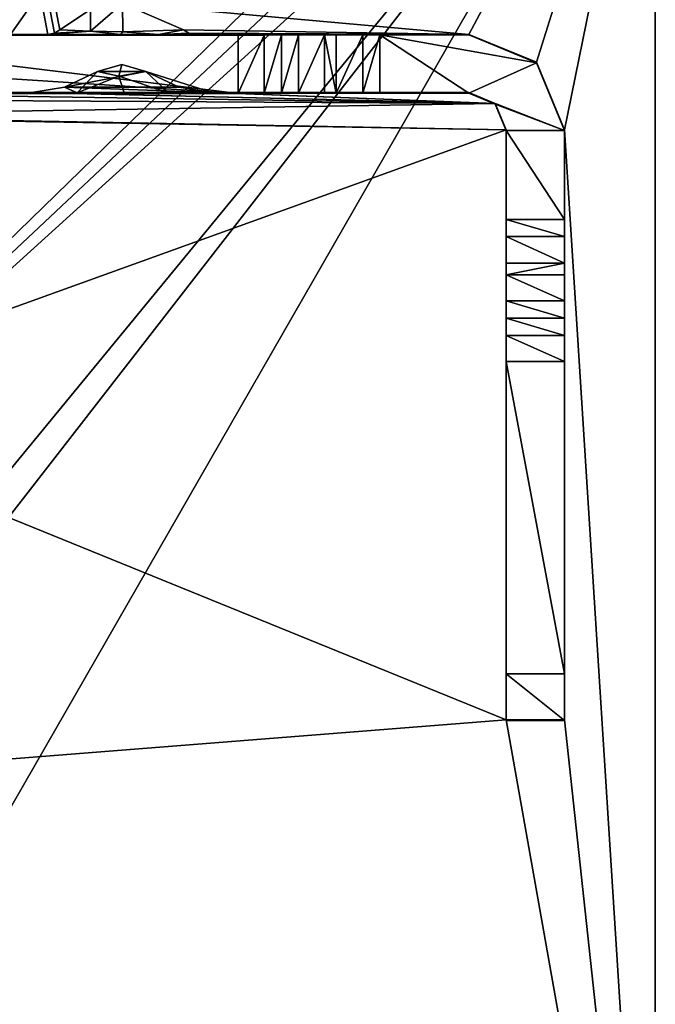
# Model space of a CAD drawing. Header units: millimetres. Extents: x -269 to 269, y -42 to 464.
# Tile 234 of 256: x 237 to 251, y -1 to 20. Entities that reach past the tile are written whole.
import ezdxf

# ---------------------------------------------------------------- set-up
doc = ezdxf.new("R2010")
doc.units = ezdxf.units.MM
doc.header["$LTSCALE"] = 65.185185
for name, color, linetype in [('761', 7, 'CONTINUOUS'), ('789', 7, 'CONTINUOUS'), ('821', 7, 'CONTINUOUS'), ('827', 7, 'CONTINUOUS'), ('831', 7, 'CONTINUOUS'), ('832', 7, 'CONTINUOUS'), ('833', 7, 'CONTINUOUS'), ('834', 7, 'CONTINUOUS'), ('835', 7, 'CONTINUOUS'), ('836', 7, 'CONTINUOUS'), ('837', 7, 'CONTINUOUS'), ('838', 7, 'CONTINUOUS'), ('839', 7, 'CONTINUOUS'), ('840', 7, 'CONTINUOUS'), ('841', 7, 'CONTINUOUS'), ('842', 7, 'CONTINUOUS'), ('843', 7, 'CONTINUOUS'), ('844', 7, 'CONTINUOUS'), ('845', 7, 'CONTINUOUS'), ('846', 7, 'CONTINUOUS'), ('847', 7, 'CONTINUOUS'), ('848', 7, 'CONTINUOUS'), ('849', 7, 'CONTINUOUS'), ('850', 7, 'CONTINUOUS'), ('851', 7, 'CONTINUOUS'), ('852', 7, 'CONTINUOUS'), ('872', 7, 'CONTINUOUS'), ('873', 7, 'CONTINUOUS')]:
    doc.layers.add(name, color=color, linetype=linetype)

msp = doc.modelspace()

# ---------------------------------------------------------------- linework, layer by layer
at = {"layer": '761', "color": 7, "linetype": 'CONTINUOUS', "true_color": 0x404040}
for points in [[(227.1, 5.819), (241.9, 28.8), (234.499, 56.5), (227.1, 5.819)], [(242.134, 28.234), (241.9, 28.8), (227.1, 5.819), (242.134, 28.234)], [(242.7, 28), (242.134, 28.234), (227.1, 5.819), (242.7, 28)], [(249.9, 28), (242.7, 28), (227.1, 5.819), (249.9, 28)], [(250.466, 27.766), (249.9, 28), (227.1, 5.819), (250.466, 27.766)], [(250.7, 27.2), (250.466, 27.766), (227.1, 5.819), (250.7, 27.2)], [(250.7, 27.2), (227.1, 5.819), (234.501, 7.5), (250.7, 27.2)], [(227.6, -13), (250.7, -13), (250.7, 27.2), (227.6, -13)], [(227.6, -13), (250.7, 27.2), (235, 7), (227.6, -13)], [(235, 7), (250.7, 27.2), (234.501, 7.5), (235, 7)]]:
    msp.add_3dface(points, dxfattribs=at)
at = {"layer": '789', "color": 7, "linetype": 'CONTINUOUS', "true_color": 0x404040}
for points in [[(237.669, 19.695, -447), (228.6, 67.2, -447), (237.809, 19.721, -447), (237.669, 19.695, -447)], [(228.6, 67.2, -447), (237.669, 19.695, -447), (231.5, 19.695, -447), (228.6, 67.2, -447)], [(237.809, 19.721, -447), (228.6, 67.2, -447), (237.922, 19.791, -447), (237.809, 19.721, -447)], [(237.922, 19.791, -447), (228.6, 67.2, -447), (238.583, 20.227, -447), (237.922, 19.791, -447)], [(239.271, 20.359, -447), (250.7, 27.2, -447), (246.7, 19.695, -447), (239.271, 20.359, -447)], [(246.7, 19.695, -447), (250.7, 27.2, -447), (248.15, 19.095, -447), (246.7, 19.695, -447)], [(248.15, 19.095, -447), (250.7, 27.2, -447), (248.75, 17.645, -447), (248.15, 19.095, -447)], [(250.7, 27.2, -447), (250.7, -13, -447), (248.75, 17.645, -447), (250.7, 27.2, -447)], [(240.578, 19.791, -447), (239.271, 20.359, -447), (246.7, 19.695, -447), (240.578, 19.791, -447)], [(240.691, 19.721, -447), (240.578, 19.791, -447), (246.7, 19.695, -447), (240.691, 19.721, -447)], [(240.833, 19.695, -447), (240.691, 19.721, -447), (246.7, 19.695, -447), (240.833, 19.695, -447)], [(239.256, 19.049, -447), (239.77, 18.901, -447), (238.73, 18.901, -447), (239.256, 19.049, -447)], [(239.77, 18.901, -447), (240.486, 18.562, -447), (238.022, 18.564, -447), (239.77, 18.901, -447)], [(238.73, 18.901, -447), (239.77, 18.901, -447), (238.022, 18.564, -447), (238.73, 18.901, -447)], [(231.5, 18.445, -447), (247.266, 18.211, -447), (231.15, 18.302, -447), (231.5, 18.445, -447)], [(237.299, 18.445, -447), (247.266, 18.211, -447), (231.5, 18.445, -447), (237.299, 18.445, -447)], [(237.321, 18.445, -447), (247.266, 18.211, -447), (237.299, 18.445, -447), (237.321, 18.445, -447)], [(238.022, 18.564, -447), (241.179, 18.445, -447), (237.321, 18.445, -447), (238.022, 18.564, -447)], [(241.179, 18.445, -447), (247.266, 18.211, -447), (237.321, 18.445, -447), (241.179, 18.445, -447)], [(240.486, 18.562, -447), (241.179, 18.445, -447), (238.022, 18.564, -447), (240.486, 18.562, -447)], [(241.201, 18.445, -447), (247.266, 18.211, -447), (241.179, 18.445, -447), (241.201, 18.445, -447)], [(246.7, 18.445, -447), (247.266, 18.211, -447), (241.201, 18.445, -447), (246.7, 18.445, -447)], [(231.15, 18.302, -447), (247.266, 18.211, -447), (231, 17.955, -447), (231.15, 18.302, -447)], [(247.266, 18.211, -447), (247.5, 17.645, -447), (231, 17.955, -447), (247.266, 18.211, -447)], [(231, 17.955, -447), (247.5, 17.645, -447), (229.75, 17.955, -447), (231, 17.955, -447)], [(229.75, 17.955, -447), (247.5, 17.645, -447), (231, 11.701, -447), (229.75, 17.955, -447)], [(247.5, 17.645, -447), (247.5, 4.995, -447), (231, 11.701, -447), (247.5, 17.645, -447)], [(248.75, 17.645, -447), (250.7, -13, -447), (248.75, 4.995, -447), (248.75, 17.645, -447)], [(231, 11.701, -447), (247.5, 4.995, -447), (231, 3.695, -447), (231, 11.701, -447)], [(247.5, 4.995, -447), (250.7, -13, -447), (231, 3.695, -447), (247.5, 4.995, -447)], [(248.75, 4.995, -447), (250.7, -13, -447), (247.5, 4.995, -447), (248.75, 4.995, -447)], [(250.7, -13, -447), (227.6, 1.538, -447), (229.75, 3.695, -447), (250.7, -13, -447)], [(231, 3.695, -447), (250.7, -13, -447), (229.75, 3.695, -447), (231, 3.695, -447)], [(227.6, 1.538, -447), (250.7, -13, -447), (227.582, 1.404, -447), (227.6, 1.538, -447)], [(227.528, 1.281, -447), (250.7, -13, -447), (227.157, 0.662, -447), (227.528, 1.281, -447)], [(227.582, 1.404, -447), (250.7, -13, -447), (227.528, 1.281, -447), (227.582, 1.404, -447)], [(227.157, 0.662, -447), (250.7, -13, -447), (227.04, 0.39, -447), (227.157, 0.662, -447)], [(227.04, 0.39, -447), (250.7, -13, -447), (227, 0.096, -447), (227.04, 0.39, -447)], [(250.7, -13, -447), (227.6, -13, -447), (227, 0.096, -447), (250.7, -13, -447)]]:
    msp.add_3dface(points, dxfattribs=at)
at = {"layer": '821', "color": 7, "linetype": 'CONTINUOUS', "true_color": 0x404040}
for points in [[(250.7, -13), (250.7, -13, -447), (250.7, 27.2), (250.7, -13)], [(250.7, 27.2), (250.7, -13, -447), (250.7, 27.2, -447), (250.7, 27.2)]]:
    msp.add_3dface(points, dxfattribs=at)
at = {"layer": '827', "color": 7, "linetype": 'CONTINUOUS', "true_color": 0x404040}
for points in [[(231.5, 19.695, -447), (237.669, 19.695, -447), (231.5, 19.679, -450.955), (231.5, 19.695, -447)], [(231.5, 19.679, -450.955), (237.669, 19.695, -447), (239.223, 19.692, -447.879), (231.5, 19.679, -450.955)], [(241.75, 19.679, -450.955), (231.5, 19.679, -450.955), (240.038, 19.693, -447.682), (241.75, 19.679, -450.955)], [(240.038, 19.693, -447.682), (231.5, 19.679, -450.955), (239.223, 19.692, -447.879), (240.038, 19.693, -447.682)], [(240.833, 19.695, -447), (241.75, 19.679, -450.955), (240.038, 19.693, -447.682), (240.833, 19.695, -447)], [(240.833, 19.695, -447), (246.7, 19.695, -447), (243.045, 19.684, -449.876), (240.833, 19.695, -447)], [(241.75, 19.679, -450.955), (240.833, 19.695, -447), (243.045, 19.684, -449.876), (241.75, 19.679, -450.955)], [(242.677, 19.682, -450.33), (241.75, 19.679, -450.955), (243.045, 19.684, -449.876), (242.677, 19.682, -450.33)], [(242.309, 19.68, -450.784), (241.75, 19.679, -450.955), (242.677, 19.682, -450.33), (242.309, 19.68, -450.784)], [(243.045, 19.684, -449.876), (246.7, 19.695, -447), (243.604, 19.684, -449.705), (243.045, 19.684, -449.876)], [(243.604, 19.684, -449.705), (246.7, 19.695, -447), (243.854, 19.684, -449.705), (243.604, 19.684, -449.705)], [(243.854, 19.684, -449.705), (246.7, 19.695, -447), (244.424, 19.684, -449.883), (243.854, 19.684, -449.705)], [(244.424, 19.684, -449.883), (246.7, 19.695, -447), (244.791, 19.682, -450.355), (244.424, 19.684, -449.883)], [(244.791, 19.682, -450.355), (246.7, 19.695, -447), (246.7, 19.682, -450.355), (244.791, 19.682, -450.355)]]:
    msp.add_3dface(points, dxfattribs=at)
at = {"layer": '831', "color": 7, "linetype": 'CONTINUOUS', "true_color": 0x404040}
for points in [[(237.299, 18.445, -447), (231.5, 18.445, -447), (237.305, 18.445, -447.01), (237.299, 18.445, -447)], [(231.5, 18.445, -447), (231.5, 18.429, -450.95), (241.75, 18.429, -450.95), (231.5, 18.445, -447)], [(237.305, 18.445, -447.01), (231.5, 18.445, -447), (238.296, 18.441, -447.998), (237.305, 18.445, -447.01)], [(238.296, 18.441, -447.998), (231.5, 18.445, -447), (241.75, 18.429, -450.95), (238.296, 18.441, -447.998)], [(239.304, 18.44, -448.262), (238.296, 18.441, -447.998), (241.75, 18.429, -450.95), (239.304, 18.44, -448.262)], [(240.258, 18.441, -447.966), (239.304, 18.44, -448.262), (241.75, 18.429, -450.95), (240.258, 18.441, -447.966)], [(241.195, 18.445, -447.01), (240.258, 18.441, -447.966), (241.75, 18.429, -450.95), (241.195, 18.445, -447.01)], [(241.201, 18.445, -447), (241.195, 18.445, -447.01), (241.75, 18.429, -450.95), (241.201, 18.445, -447)], [(246.7, 18.445, -447), (241.201, 18.445, -447), (246.7, 18.432, -450.35), (246.7, 18.445, -447)], [(246.7, 18.432, -450.35), (241.201, 18.445, -447), (244.424, 18.434, -449.878), (246.7, 18.432, -450.35)], [(244.424, 18.434, -449.878), (241.201, 18.445, -447), (243.854, 18.434, -449.7), (244.424, 18.434, -449.878)], [(243.854, 18.434, -449.7), (241.201, 18.445, -447), (243.604, 18.434, -449.7), (243.854, 18.434, -449.7)], [(243.604, 18.434, -449.7), (241.201, 18.445, -447), (243.045, 18.434, -449.87), (243.604, 18.434, -449.7)], [(243.045, 18.434, -449.87), (241.201, 18.445, -447), (242.677, 18.432, -450.325), (243.045, 18.434, -449.87)], [(242.677, 18.432, -450.325), (241.201, 18.445, -447), (242.309, 18.43, -450.779), (242.677, 18.432, -450.325)], [(242.309, 18.43, -450.779), (241.201, 18.445, -447), (241.75, 18.429, -450.95), (242.309, 18.43, -450.779)], [(244.791, 18.432, -450.35), (246.7, 18.432, -450.35), (244.424, 18.434, -449.878), (244.791, 18.432, -450.35)]]:
    msp.add_3dface(points, dxfattribs=at)
at = {"layer": '832', "color": 7, "linetype": 'CONTINUOUS', "true_color": 0x404040}
msp.add_3dface([(237.299, 18.445, -447), (237.305, 18.445, -447.01), (237.321, 18.445, -447), (237.299, 18.445, -447)], dxfattribs=at)
at = {"layer": '833', "color": 7, "linetype": 'CONTINUOUS', "true_color": 0x404040}
for points in [[(238.73, 18.901, -447), (238.022, 18.564, -447), (238.296, 18.441, -447.998), (238.73, 18.901, -447)], [(238.73, 18.901, -447), (238.296, 18.441, -447.998), (239.192, 18.797, -447.297), (238.73, 18.901, -447)], [(238.296, 18.441, -447.998), (239.304, 18.44, -448.262), (239.192, 18.797, -447.297), (238.296, 18.441, -447.998)], [(240.258, 18.441, -447.966), (239.77, 18.901, -447), (239.192, 18.797, -447.297), (240.258, 18.441, -447.966)], [(239.304, 18.44, -448.262), (240.258, 18.441, -447.966), (239.192, 18.797, -447.297), (239.304, 18.44, -448.262)], [(240.486, 18.562, -447), (239.77, 18.901, -447), (241.195, 18.445, -447.01), (240.486, 18.562, -447)], [(239.77, 18.901, -447), (240.258, 18.441, -447.966), (241.195, 18.445, -447.01), (239.77, 18.901, -447)], [(237.305, 18.445, -447.01), (238.296, 18.441, -447.998), (237.321, 18.445, -447), (237.305, 18.445, -447.01)], [(238.022, 18.564, -447), (237.321, 18.445, -447), (238.296, 18.441, -447.998), (238.022, 18.564, -447)], [(241.179, 18.445, -447), (240.486, 18.562, -447), (241.195, 18.445, -447.01), (241.179, 18.445, -447)]]:
    msp.add_3dface(points, dxfattribs=at)
at = {"layer": '834', "color": 7, "linetype": 'CONTINUOUS', "true_color": 0x404040}
for points in [[(239.256, 19.049, -447), (238.73, 18.901, -447), (239.192, 18.797, -447.297), (239.256, 19.049, -447)], [(239.77, 18.901, -447), (239.256, 19.049, -447), (239.192, 18.797, -447.297), (239.77, 18.901, -447)]]:
    msp.add_3dface(points, dxfattribs=at)
at = {"layer": '835', "color": 7, "linetype": 'CONTINUOUS', "true_color": 0x404040}
msp.add_3dface([(241.201, 18.445, -447), (241.179, 18.445, -447), (241.195, 18.445, -447.01), (241.201, 18.445, -447)], dxfattribs=at)
at = {"layer": '836', "color": 7, "linetype": 'CONTINUOUS', "true_color": 0x404040}
for points in [[(247.266, 18.211, -447), (246.7, 18.445, -447), (247.266, 18.197, -450.349), (247.266, 18.211, -447)], [(246.7, 18.445, -447), (246.7, 18.432, -450.35), (247.266, 18.197, -450.349), (246.7, 18.445, -447)], [(247.5, 17.645, -447), (247.266, 18.211, -447), (247.5, 17.632, -450.346), (247.5, 17.645, -447)], [(247.5, 17.632, -450.346), (247.266, 18.211, -447), (247.266, 18.197, -450.349), (247.5, 17.632, -450.346)]]:
    msp.add_3dface(points, dxfattribs=at)
at = {"layer": '837', "color": 7, "linetype": 'CONTINUOUS', "true_color": 0x404040}
for points in [[(247.5, 4.995, -447), (247.5, 17.645, -447), (247.5, 4.983, -449.895), (247.5, 4.995, -447)], [(247.5, 17.645, -447), (247.5, 17.632, -450.346), (247.5, 15.723, -450.339), (247.5, 17.645, -447)], [(247.5, 4.983, -449.895), (247.5, 17.645, -447), (247.5, 5.979, -450.899), (247.5, 4.983, -449.895)], [(247.5, 5.979, -450.899), (247.5, 17.645, -447), (247.5, 13.979, -449.852), (247.5, 5.979, -450.899)], [(247.5, 13.979, -449.852), (247.5, 17.645, -447), (247.5, 14.538, -449.684), (247.5, 13.979, -449.852)], [(247.5, 14.538, -449.684), (247.5, 17.645, -447), (247.5, 14.788, -449.685), (247.5, 14.538, -449.684)], [(247.5, 14.788, -449.685), (247.5, 17.645, -447), (247.5, 15.358, -449.866), (247.5, 14.788, -449.685)], [(247.5, 15.358, -449.866), (247.5, 17.645, -447), (247.5, 15.723, -450.339), (247.5, 15.358, -449.866)], [(247.5, 12.679, -450.926), (247.5, 5.979, -450.899), (247.5, 13.979, -449.852), (247.5, 12.679, -450.926)], [(247.5, 13.609, -450.305), (247.5, 12.679, -450.926), (247.5, 13.979, -449.852), (247.5, 13.609, -450.305)], [(247.5, 13.239, -450.758), (247.5, 12.679, -450.926), (247.5, 13.609, -450.305), (247.5, 13.239, -450.758)]]:
    msp.add_3dface(points, dxfattribs=at)
at = {"layer": '838', "color": 7, "linetype": 'CONTINUOUS', "true_color": 0x404040}
for points in [[(248.75, 4.995, -447), (247.5, 4.995, -447), (247.5, 4.983, -449.895), (248.75, 4.995, -447)], [(248.75, 4.995, -447), (247.5, 4.983, -449.895), (248.75, 4.983, -449.895), (248.75, 4.995, -447)]]:
    msp.add_3dface(points, dxfattribs=at)
at = {"layer": '839', "color": 7, "linetype": 'CONTINUOUS', "true_color": 0x404040}
for points in [[(248.75, 17.645, -447), (248.75, 4.995, -447), (248.75, 17.632, -450.346), (248.75, 17.645, -447)], [(248.75, 17.632, -450.346), (248.75, 4.995, -447), (248.75, 14.788, -449.685), (248.75, 17.632, -450.346)], [(248.75, 15.723, -450.339), (248.75, 17.632, -450.346), (248.75, 15.358, -449.866), (248.75, 15.723, -450.339)], [(248.75, 15.358, -449.866), (248.75, 17.632, -450.346), (248.75, 14.788, -449.685), (248.75, 15.358, -449.866)], [(248.75, 14.788, -449.685), (248.75, 4.995, -447), (248.75, 14.538, -449.684), (248.75, 14.788, -449.685)], [(248.75, 14.538, -449.684), (248.75, 4.995, -447), (248.75, 13.979, -449.852), (248.75, 14.538, -449.684)], [(248.75, 13.979, -449.852), (248.75, 4.995, -447), (248.75, 13.609, -450.305), (248.75, 13.979, -449.852)], [(248.75, 13.609, -450.305), (248.75, 4.995, -447), (248.75, 13.239, -450.758), (248.75, 13.609, -450.305)], [(248.75, 13.239, -450.758), (248.75, 4.995, -447), (248.75, 12.679, -450.926), (248.75, 13.239, -450.758)], [(248.75, 12.679, -450.926), (248.75, 4.995, -447), (248.75, 5.979, -450.899), (248.75, 12.679, -450.926)], [(248.75, 4.995, -447), (248.75, 4.983, -449.895), (248.75, 5.979, -450.899), (248.75, 4.995, -447)]]:
    msp.add_3dface(points, dxfattribs=at)
at = {"layer": '840', "color": 7, "linetype": 'CONTINUOUS', "true_color": 0x404040}
for points in [[(246.7, 19.695, -447), (248.15, 19.095, -447), (246.7, 19.682, -450.355), (246.7, 19.695, -447)], [(246.7, 19.682, -450.355), (248.15, 19.095, -447), (248.15, 19.081, -450.352), (246.7, 19.682, -450.355)], [(248.15, 19.095, -447), (248.75, 17.645, -447), (248.15, 19.081, -450.352), (248.15, 19.095, -447)], [(248.75, 17.645, -447), (248.75, 17.632, -450.346), (248.15, 19.081, -450.352), (248.75, 17.645, -447)]]:
    msp.add_3dface(points, dxfattribs=at)
at = {"layer": '841', "color": 7, "linetype": 'CONTINUOUS', "true_color": 0x404040}
for points in [[(244.791, 19.682, -450.355), (246.7, 19.682, -450.355), (248.15, 19.081, -450.352), (244.791, 19.682, -450.355)], [(244.791, 19.682, -450.355), (246.7, 18.432, -450.35), (244.791, 18.432, -450.35), (244.791, 19.682, -450.355)], [(246.7, 18.432, -450.35), (244.791, 19.682, -450.355), (248.15, 19.081, -450.352), (246.7, 18.432, -450.35)], [(248.75, 17.632, -450.346), (246.7, 18.432, -450.35), (248.15, 19.081, -450.352), (248.75, 17.632, -450.346)], [(247.266, 18.197, -450.349), (246.7, 18.432, -450.35), (248.75, 17.632, -450.346), (247.266, 18.197, -450.349)], [(247.5, 17.632, -450.346), (247.266, 18.197, -450.349), (248.75, 17.632, -450.346), (247.5, 17.632, -450.346)], [(247.5, 15.723, -450.339), (247.5, 17.632, -450.346), (248.75, 15.723, -450.339), (247.5, 15.723, -450.339)], [(247.5, 17.632, -450.346), (248.75, 17.632, -450.346), (248.75, 15.723, -450.339), (247.5, 17.632, -450.346)]]:
    msp.add_3dface(points, dxfattribs=at)
at = {"layer": '842', "color": 7, "linetype": 'CONTINUOUS', "true_color": 0x404040}
for points in [[(247.5, 15.358, -449.866), (247.5, 15.723, -450.339), (248.75, 15.358, -449.866), (247.5, 15.358, -449.866)], [(247.5, 15.723, -450.339), (248.75, 15.723, -450.339), (248.75, 15.358, -449.866), (247.5, 15.723, -450.339)], [(247.5, 14.788, -449.685), (247.5, 15.358, -449.866), (248.75, 14.788, -449.685), (247.5, 14.788, -449.685)], [(247.5, 15.358, -449.866), (248.75, 15.358, -449.866), (248.75, 14.788, -449.685), (247.5, 15.358, -449.866)]]:
    msp.add_3dface(points, dxfattribs=at)
at = {"layer": '843', "color": 7, "linetype": 'CONTINUOUS', "true_color": 0x404040}
for points in [[(247.5, 14.538, -449.684), (247.5, 14.788, -449.685), (248.75, 14.788, -449.685), (247.5, 14.538, -449.684)], [(247.5, 14.538, -449.684), (248.75, 14.788, -449.685), (248.75, 14.538, -449.684), (247.5, 14.538, -449.684)]]:
    msp.add_3dface(points, dxfattribs=at)
at = {"layer": '844', "color": 7, "linetype": 'CONTINUOUS', "true_color": 0x404040}
for points in [[(247.5, 13.979, -449.852), (247.5, 14.538, -449.684), (248.75, 13.979, -449.852), (247.5, 13.979, -449.852)], [(247.5, 14.538, -449.684), (248.75, 14.538, -449.684), (248.75, 13.979, -449.852), (247.5, 14.538, -449.684)], [(247.5, 13.609, -450.305), (247.5, 13.979, -449.852), (248.75, 13.609, -450.305), (247.5, 13.609, -450.305)], [(247.5, 13.979, -449.852), (248.75, 13.979, -449.852), (248.75, 13.609, -450.305), (247.5, 13.979, -449.852)]]:
    msp.add_3dface(points, dxfattribs=at)
at = {"layer": '845', "color": 7, "linetype": 'CONTINUOUS', "true_color": 0x404040}
for points in [[(247.5, 13.239, -450.758), (247.5, 13.609, -450.305), (248.75, 13.239, -450.758), (247.5, 13.239, -450.758)], [(247.5, 13.609, -450.305), (248.75, 13.609, -450.305), (248.75, 13.239, -450.758), (247.5, 13.609, -450.305)], [(247.5, 12.679, -450.926), (247.5, 13.239, -450.758), (248.75, 12.679, -450.926), (247.5, 12.679, -450.926)], [(247.5, 13.239, -450.758), (248.75, 13.239, -450.758), (248.75, 12.679, -450.926), (247.5, 13.239, -450.758)]]:
    msp.add_3dface(points, dxfattribs=at)
at = {"layer": '846', "color": 7, "linetype": 'CONTINUOUS', "true_color": 0x404040}
for points in [[(247.5, 5.979, -450.899), (247.5, 12.679, -450.926), (248.75, 5.979, -450.899), (247.5, 5.979, -450.899)], [(247.5, 12.679, -450.926), (248.75, 12.679, -450.926), (248.75, 5.979, -450.899), (247.5, 12.679, -450.926)]]:
    msp.add_3dface(points, dxfattribs=at)
at = {"layer": '847', "color": 7, "linetype": 'CONTINUOUS', "true_color": 0x404040}
for points in [[(247.5, 4.983, -449.895), (247.5, 5.979, -450.899), (248.75, 4.983, -449.895), (247.5, 4.983, -449.895)], [(248.75, 4.983, -449.895), (247.5, 5.979, -450.899), (248.75, 5.979, -450.899), (248.75, 4.983, -449.895)]]:
    msp.add_3dface(points, dxfattribs=at)
at = {"layer": '848', "color": 7, "linetype": 'CONTINUOUS', "true_color": 0x404040}
for points in [[(243.854, 19.684, -449.705), (244.424, 19.684, -449.883), (243.854, 18.434, -449.7), (243.854, 19.684, -449.705)], [(244.424, 19.684, -449.883), (244.424, 18.434, -449.878), (243.854, 18.434, -449.7), (244.424, 19.684, -449.883)], [(244.424, 19.684, -449.883), (244.791, 19.682, -450.355), (244.424, 18.434, -449.878), (244.424, 19.684, -449.883)], [(244.791, 19.682, -450.355), (244.791, 18.432, -450.35), (244.424, 18.434, -449.878), (244.791, 19.682, -450.355)]]:
    msp.add_3dface(points, dxfattribs=at)
at = {"layer": '849', "color": 7, "linetype": 'CONTINUOUS', "true_color": 0x404040}
for points in [[(243.604, 19.684, -449.705), (243.854, 19.684, -449.705), (243.854, 18.434, -449.7), (243.604, 19.684, -449.705)], [(243.604, 19.684, -449.705), (243.854, 18.434, -449.7), (243.604, 18.434, -449.7), (243.604, 19.684, -449.705)]]:
    msp.add_3dface(points, dxfattribs=at)
at = {"layer": '850', "color": 7, "linetype": 'CONTINUOUS', "true_color": 0x404040}
for points in [[(242.677, 19.682, -450.33), (243.045, 19.684, -449.876), (242.677, 18.432, -450.325), (242.677, 19.682, -450.33)], [(243.045, 19.684, -449.876), (243.045, 18.434, -449.87), (242.677, 18.432, -450.325), (243.045, 19.684, -449.876)], [(243.045, 19.684, -449.876), (243.604, 19.684, -449.705), (243.045, 18.434, -449.87), (243.045, 19.684, -449.876)], [(243.604, 19.684, -449.705), (243.604, 18.434, -449.7), (243.045, 18.434, -449.87), (243.604, 19.684, -449.705)]]:
    msp.add_3dface(points, dxfattribs=at)
at = {"layer": '851', "color": 7, "linetype": 'CONTINUOUS', "true_color": 0x404040}
for points in [[(241.75, 19.679, -450.955), (242.309, 19.68, -450.784), (241.75, 18.429, -450.95), (241.75, 19.679, -450.955)], [(242.309, 19.68, -450.784), (242.309, 18.43, -450.779), (241.75, 18.429, -450.95), (242.309, 19.68, -450.784)], [(242.309, 19.68, -450.784), (242.677, 19.682, -450.33), (242.309, 18.43, -450.779), (242.309, 19.68, -450.784)], [(242.677, 19.682, -450.33), (242.677, 18.432, -450.325), (242.309, 18.43, -450.779), (242.677, 19.682, -450.33)]]:
    msp.add_3dface(points, dxfattribs=at)
at = {"layer": '852', "color": 7, "linetype": 'CONTINUOUS', "true_color": 0x404040}
for points in [[(230.263, 19.167, -450.953), (231.5, 19.679, -450.955), (241.75, 18.429, -450.95), (230.263, 19.167, -450.953)], [(231.5, 19.679, -450.955), (241.75, 19.679, -450.955), (241.75, 18.429, -450.95), (231.5, 19.679, -450.955)], [(231.5, 18.429, -450.95), (230.263, 19.167, -450.953), (241.75, 18.429, -450.95), (231.5, 18.429, -450.95)]]:
    msp.add_3dface(points, dxfattribs=at)
at = {"layer": '872', "color": 7, "linetype": 'CONTINUOUS', "true_color": 0x404040}
for points in [[(237.669, 19.695, -447), (237.809, 19.721, -447), (238.579, 19.76, -447.55), (237.669, 19.695, -447)], [(239.223, 19.692, -447.879), (237.669, 19.695, -447), (238.579, 19.76, -447.55), (239.223, 19.692, -447.879)], [(237.809, 19.721, -447), (237.922, 19.791, -447), (238.579, 19.76, -447.55), (237.809, 19.721, -447)], [(239.278, 19.751, -447.718), (239.223, 19.692, -447.879), (238.579, 19.76, -447.55), (239.278, 19.751, -447.718)], [(240.038, 19.693, -447.682), (239.223, 19.692, -447.879), (239.278, 19.751, -447.718), (240.038, 19.693, -447.682)], [(240.578, 19.791, -447), (240.038, 19.693, -447.682), (239.278, 19.751, -447.718), (240.578, 19.791, -447)], [(240.578, 19.791, -447), (240.691, 19.721, -447), (240.038, 19.693, -447.682), (240.578, 19.791, -447)], [(240.691, 19.721, -447), (240.833, 19.695, -447), (240.038, 19.693, -447.682), (240.691, 19.721, -447)]]:
    msp.add_3dface(points, dxfattribs=at)
at = {"layer": '873', "color": 7, "linetype": 'CONTINUOUS', "true_color": 0x404040}
for points in [[(238.583, 20.227, -447), (239.271, 20.359, -447), (238.579, 19.76, -447.55), (238.583, 20.227, -447)], [(239.271, 20.359, -447), (239.278, 19.751, -447.718), (238.579, 19.76, -447.55), (239.271, 20.359, -447)], [(239.271, 20.359, -447), (240.578, 19.791, -447), (239.278, 19.751, -447.718), (239.271, 20.359, -447)], [(237.922, 19.791, -447), (238.583, 20.227, -447), (238.579, 19.76, -447.55), (237.922, 19.791, -447)]]:
    msp.add_3dface(points, dxfattribs=at)

doc.saveas('drawing.dxf')
